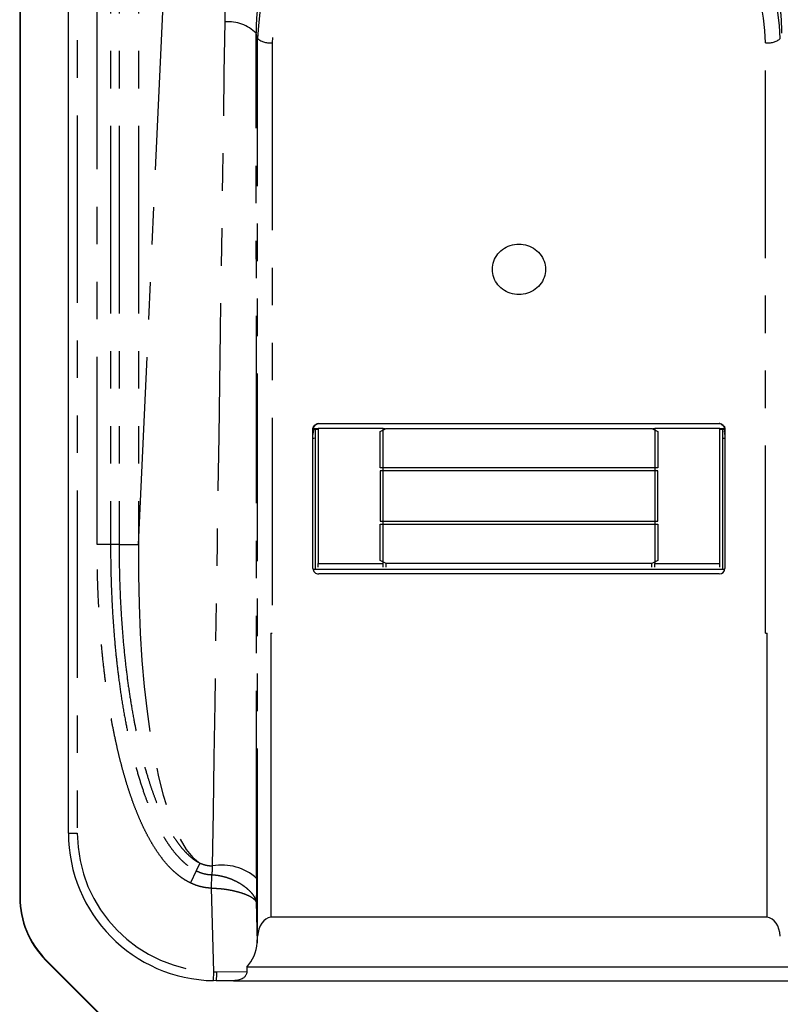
# Model space of a CAD drawing. Extents: x 5 to 844, y 5 to 589.
# Tile 8 of 25: x 45 to 71, y 484 to 518. Entities that reach past the tile are written whole.
import ezdxf

# ---------------------------------------------------------------- set-up
doc = ezdxf.new("R2010")
doc.units = 0
doc.linetypes.add('SLD-DURCHGEHEND', pattern=[0])
doc.linetypes.add('SLD-PHANTOM', pattern=[12.7, 6.35, -1.27, 1.27, -1.27, 1.27, -1.27])
doc.layers.get('0').update_dxf_attribs({"linetype": 'CONTINUOUS'})

msp = doc.modelspace()

# ---------------------------------------------------------------- linework, layer by layer
at = {"color": 7, "linetype": 'SLD-DURCHGEHEND'}
for p, q in [((44.822, 529.289), (44.822, 487.931)), ((44.836, 529.289), (44.836, 487.931)), ((46.472, 490.11), (46.472, 527.11)), ((54.747, 499.071), (54.747, 503.778)), ((54.922, 503.79), (54.749, 503.79)), ((54.922, 503.786), (54.822, 503.786)), ((54.822, 503.776), (54.822, 499.035)), ((54.922, 503.776), (54.822, 503.776)), ((54.922, 503.805), (54.922, 499.24)), ((57.122, 503.805), (54.922, 503.805)), ((54.947, 503.978), (68.497, 503.978)), ((57.022, 503.71), (57.222, 503.805)), ((57.122, 499.24), (57.122, 503.805)), ((57.191, 503.79), (57.122, 503.79)), ((57.182, 503.786), (57.122, 503.786)), ((57.162, 503.776), (57.122, 503.776)), ((57.222, 503.805), (66.222, 503.805)), ((66.222, 503.805), (66.422, 503.71)), ((66.322, 503.79), (66.253, 503.79)), ((66.322, 503.786), (66.262, 503.786)), ((66.322, 503.776), (66.282, 503.776)), ((66.322, 503.805), (66.322, 499.24)), ((68.522, 503.805), (66.322, 503.805)), ((68.522, 499.24), (68.522, 503.805)), ((68.695, 503.79), (68.522, 503.79)), ((68.622, 503.786), (68.522, 503.786)), ((68.622, 503.776), (68.522, 503.776)), ((68.622, 499.035), (68.622, 503.776)), ((68.697, 503.778), (68.697, 499.071)), ((57.022, 502.473), (57.022, 503.71)), ((66.422, 503.71), (66.422, 502.473)), ((66.422, 502.473), (57.022, 502.473)), ((57.022, 502.378), (57.022, 500.666)), ((66.422, 502.378), (57.022, 502.378)), ((66.422, 500.666), (66.422, 502.378)), ((57.022, 500.666), (66.422, 500.666)), ((57.022, 500.571), (66.422, 500.571)), ((57.022, 499.335), (57.022, 500.571)), ((66.422, 500.571), (66.422, 499.335)), ((54.922, 499.116), (54.922, 499.24)), ((54.922, 499.24), (57.122, 499.24)), ((57.222, 499.24), (57.022, 499.335)), ((57.122, 499.116), (57.122, 499.24)), ((66.222, 499.24), (57.222, 499.24)), ((57.222, 499.116), (57.222, 499.24)), ((66.422, 499.335), (66.222, 499.24)), ((66.222, 499.116), (66.222, 499.24)), ((66.322, 499.116), (66.322, 499.24)), ((66.322, 499.24), (68.522, 499.24)), ((68.522, 499.116), (68.522, 499.24)), ((68.693, 499.035), (54.751, 499.035)), ((68.497, 498.881), (54.947, 498.881)), ((53.322, 496.879), (53.322, 487.263)), ((53.322, 496.879), (53.373, 496.879)), ((70.071, 496.879), (70.122, 496.879)), ((70.122, 487.263), (70.122, 496.879)), ((53.322, 487.267), (70.122, 487.267)), ((52.86, 486.387), (52.875, 486.617)), ((45.701, 485.81), (48.406, 483.104)), ((45.711, 485.82), (48.416, 483.114)), ((52.506, 485.564), (52.51, 485.416)), ((70.938, 485.564), (52.506, 485.564)), ((51.472, 485.11), (51.386, 485.111)), ((52.055, 485.11), (51.472, 485.11)), ((52.055, 485.11), (71.389, 485.11))]:
    msp.add_line(p, q, dxfattribs=at)
at = {"color": 7, "linetype": 'SLD-PHANTOM'}
for p, q in [((46.772, 527.11), (46.772, 490.11)), ((47.443, 499.883), (47.443, 526.75)), ((47.898, 526.75), (47.898, 499.883)), ((48.186, 526.75), (48.186, 499.883)), ((48.843, 526.75), (48.843, 499.883)), ((48.843, 499.883), (49.953, 524.184)), ((52.875, 517.012), (52.824, 517.19)), ((52.875, 486.617), (52.875, 517.012)), ((53.373, 516.871), (53.373, 496.879)), ((70.071, 496.879), (70.071, 516.871)), ((54.822, 503.786), (54.822, 503.776)), ((68.622, 503.776), (68.622, 503.786)), ((68.672, 503.748), (68.681, 503.734)), ((54.747, 503.655), (54.758, 503.719)), ((54.763, 503.734), (54.771, 503.748)), ((47.898, 499.883), (47.443, 499.883)), ((48.186, 499.883), (47.898, 499.883)), ((48.186, 499.883), (48.843, 499.883)), ((46.472, 490.11), (46.772, 490.11)), ((50.924, 489.09), (50.798, 488.831)), ((50.798, 488.831), (50.599, 488.422)), ((51.315, 488.242), (51.327, 488.697)), ((51.315, 488.242), (51.326, 488.697)), ((51.326, 488.697), (51.327, 488.697)), ((51.391, 485.411), (51.315, 488.242)), ((51.315, 488.242), (51.315, 488.242)), ((44.836, 487.931), (44.822, 487.931)), ((52.823, 487.779), (52.86, 486.387)), ((45.711, 485.82), (45.701, 485.81)), ((51.492, 485.411), (52.51, 485.416)), ((51.386, 485.111), (51.391, 485.411)), ((51.391, 485.411), (51.492, 485.411))]:
    msp.add_line(p, q, dxfattribs=at)
at = {"color": 7, "linetype": 'SLD-DURCHGEHEND', "flags": 128}
for points in [[(61.722, 510.051), (61.796, 510.048), (61.87, 510.039), (61.943, 510.025), (62.014, 510.004), (62.084, 509.979), (62.15, 509.948), (62.214, 509.911), (62.275, 509.87), (62.332, 509.825), (62.384, 509.775), (62.432, 509.721), (62.476, 509.663), (62.514, 509.602), (62.546, 509.539), (62.573, 509.473), (62.595, 509.405), (62.61, 509.336), (62.619, 509.265), (62.622, 509.195), (62.619, 509.124), (62.61, 509.054), (62.595, 508.985), (62.573, 508.917), (62.546, 508.851), (62.514, 508.787), (62.476, 508.727), (62.432, 508.669), (62.384, 508.615), (62.332, 508.565), (62.275, 508.519), (62.214, 508.478), (62.15, 508.442), (62.084, 508.411), (62.014, 508.385), (61.943, 508.365), (61.87, 508.351), (61.796, 508.342), (61.722, 508.339), (61.648, 508.342), (61.574, 508.351), (61.501, 508.365), (61.43, 508.385), (61.361, 508.411), (61.294, 508.442), (61.23, 508.478), (61.169, 508.519), (61.113, 508.565), (61.06, 508.615), (61.012, 508.669), (60.969, 508.727), (60.931, 508.787), (60.898, 508.851), (60.871, 508.917), (60.85, 508.985), (60.834, 509.054), (60.825, 509.124), (60.822, 509.195), (60.825, 509.265), (60.834, 509.336), (60.85, 509.405), (60.871, 509.473), (60.898, 509.539), (60.931, 509.602), (60.969, 509.663), (61.012, 509.721), (61.06, 509.775), (61.113, 509.825), (61.169, 509.87), (61.23, 509.911), (61.294, 509.948), (61.361, 509.979), (61.43, 510.004), (61.501, 510.025), (61.574, 510.039), (61.648, 510.048), (61.722, 510.051)], [(54.771, 503.779), (54.787, 503.783), (54.822, 503.786)], [(68.622, 503.786), (68.657, 503.783), (68.674, 503.779)]]:
    msp.add_lwpolyline(points, dxfattribs=at)
at = {"color": 7, "linetype": 'SLD-PHANTOM'}
for centre, radius, start, end in [((61.722, 516.656), 8.855, 2.3043, 177.6957), ((61.722, 516.533), 8.356, 2.3135, 177.6865), ((51.882, 516.242), 1.336, 45.1795, 94.6674), ((53.276, 517.478), 0.615, 229.2888, 279.091), ((70.169, 517.478), 0.615, 260.909, 310.7112), ((54.947, 503.655), 0.2, 156.7344, 161.1588), ((51.472, 490.11), 4.7, 180, 269.0171), ((51.664, 487.259), 1.766, 48.1339, 100.1799), ((50.251, 485.343), 1.243, 349.206, 3.1281)]:
    msp.add_arc(centre, radius, start, end, dxfattribs=at)
at = {"color": 7, "linetype": 'SLD-DURCHGEHEND'}
for centre, radius, start, end in [((54.822, 503.268), 0.209, 89.9568, 111.0141), ((68.622, 503.268), 0.209, 68.9859, 90.0432), ((54.942, 499.076), 0.195, 181.414, 271.46), ((68.502, 499.076), 0.195, 268.658, 358.468), ((53.373, 498.49), 1.611, 268.2006, 270.0017), ((70.072, 498.49), 1.611, 269.9983, 271.7994), ((51.472, 490.11), 5, 180, 269.0171), ((47.822, 487.931), 3, 180, 225), ((47.822, 487.931), 2.986, 180, 225)]:
    msp.add_arc(centre, radius, start, end, dxfattribs=at)
at = {"color": 7, "linetype": 'SLD-PHANTOM'}
for centre, major_axis, ratio, start_param, end_param in [((50.954, 481.05), (1.525, 98.876), 0.00279, 4.792895, 5.090785), ((52.448, 481.09), (0.029, 98.902), 0.00397, 4.788132, 5.086022), ((51.892, 501.596), (0.577, 12.635), 0.237196, 1.717644, 3.009054)]:
    msp.add_ellipse(centre, major_axis=major_axis, ratio=ratio, start_param=start_param, end_param=end_param, dxfattribs=at)
at = {"color": 7, "linetype": 'SLD-DURCHGEHEND'}
for centre, major_axis, ratio, start_param, end_param in [((53.373, 486.555), (0, 0.711), 0.702828, 0.101455, 1.48353), ((70.071, 486.555), (0, 0.711), 0.702828, 4.799655, 6.18173), ((51.362, 486.504), (1.477, -0.288), 0.93463, 5.758998, 6.40574)]:
    msp.add_ellipse(centre, major_axis=major_axis, ratio=ratio, start_param=start_param, end_param=end_param, dxfattribs=at)
at = {"color": 7, "linetype": 'SLD-PHANTOM'}
for points, knots in [([(51.773, 517.574), (51.776, 517.703), (51.782, 517.962), (51.805, 518.349), (51.838, 518.735), (51.882, 519.12), (51.937, 519.502), (52.003, 519.883), (52.081, 520.261), (52.175, 520.66), (52.289, 521.08), (52.422, 521.51), (52.568, 521.93), (52.725, 522.338), (52.842, 522.608), (52.9, 522.743)], [0, 0, 0, 0, 0.0723964, 0.1449103, 0.2174242, 0.2901285, 0.362833, 0.4357272, 0.5086214, 0.5816325, 0.6680187, 0.7545037, 0.8363307, 0.9181804, 1, 1, 1, 1]), ([(70.544, 522.743), (70.6, 522.614), (70.712, 522.357), (70.862, 521.967), (70.991, 521.603), (71.099, 521.264), (71.191, 520.952), (71.279, 520.619), (71.363, 520.264), (71.44, 519.888), (71.506, 519.509), (71.561, 519.127), (71.606, 518.742), (71.639, 518.355), (71.662, 517.965), (71.668, 517.704), (71.671, 517.574)], [0, 0, 0, 0, 0.078045, 0.156117, 0.234169, 0.295539, 0.356909, 0.418371, 0.49077, 0.563284, 0.635799, 0.708501, 0.781203, 0.854096, 0.926988, 1, 1, 1, 1]), ([(54.171, 521.572), (54.111, 521.477), (53.99, 521.288), (53.824, 521), (53.669, 520.707), (53.525, 520.408), (53.393, 520.104), (53.275, 519.797), (53.17, 519.487), (53.08, 519.175), (53.002, 518.859), (52.938, 518.536), (52.887, 518.207), (52.851, 517.87), (52.828, 517.531), (52.826, 517.304), (52.824, 517.19)], [0, 0, 0, 0, 0.070731, 0.141495, 0.212232, 0.284022, 0.35584, 0.427631, 0.498149, 0.568724, 0.639296, 0.709809, 0.782323, 0.854906, 0.927488, 1, 1, 1, 1]), ([(70.62, 517.19), (70.619, 517.3), (70.616, 517.522), (70.595, 517.851), (70.561, 518.178), (70.512, 518.505), (70.448, 518.832), (70.37, 519.157), (70.277, 519.478), (70.171, 519.792), (70.053, 520.099), (69.923, 520.4), (69.781, 520.697), (69.625, 520.992), (69.456, 521.284), (69.334, 521.476), (69.273, 521.572)], [0, 0, 0, 0, 0.070478, 0.141021, 0.211564, 0.282044, 0.354591, 0.427202, 0.499817, 0.572369, 0.643123, 0.713904, 0.784657, 0.85643, 0.928233, 1, 1, 1, 1]), ([(68.681, 503.734), (68.685, 503.721), (68.694, 503.695), (68.696, 503.668), (68.697, 503.655)], [0, 0, 0, 0, 0.495224, 1, 1, 1, 1]), ([(50.599, 488.422), (50.562, 488.441), (50.467, 488.489), (50.321, 488.582), (50.163, 488.701), (50.013, 488.833), (49.855, 488.992), (49.69, 489.183), (49.524, 489.405), (49.371, 489.638), (49.222, 489.89), (49.078, 490.161), (48.938, 490.455), (48.808, 490.759), (48.684, 491.076), (48.568, 491.401), (48.456, 491.744), (48.35, 492.101), (48.25, 492.471), (48.158, 492.844), (48.065, 493.254), (47.973, 493.702), (47.882, 494.206), (47.798, 494.728), (47.719, 495.296), (47.648, 495.893), (47.579, 496.587), (47.52, 497.355), (47.475, 498.195), (47.448, 499.038), (47.444, 499.601), (47.443, 499.883)], [0, 0, 0, 0, 0.010009, 0.02601, 0.042185, 0.058364, 0.074673, 0.097145, 0.119777, 0.142413, 0.165156, 0.191282, 0.217411, 0.244693, 0.271977, 0.300472, 0.328969, 0.36019, 0.391439, 0.422689, 0.453961, 0.494187, 0.534413, 0.578931, 0.62345, 0.674526, 0.725603, 0.793916, 0.86253, 0.931249, 1, 1, 1, 1]), ([(47.898, 499.883), (47.899, 499.609), (47.903, 499.061), (47.929, 498.24), (47.972, 497.419), (48.029, 496.666), (48.096, 495.98), (48.173, 495.328), (48.27, 494.643), (48.386, 493.96), (48.499, 493.396), (48.614, 492.89), (48.736, 492.407), (48.888, 491.881), (49.036, 491.438), (49.171, 491.076), (49.292, 490.781), (49.41, 490.52), (49.523, 490.294), (49.631, 490.092), (49.753, 489.886), (49.89, 489.677), (50.04, 489.475), (50.184, 489.307), (50.32, 489.17), (50.442, 489.061), (50.573, 488.961), (50.692, 488.885), (50.77, 488.845), (50.798, 488.831)], [0, 0, 0, 0, 0.06974, 0.139542, 0.209376, 0.27928, 0.332078, 0.384897, 0.446641, 0.508383, 0.561379, 0.593093, 0.640709, 0.688323, 0.732511, 0.75964, 0.786775, 0.813899, 0.832515, 0.85113, 0.872305, 0.89357, 0.91483, 0.936231, 0.950041, 0.96395, 0.977856, 0.991907, 1, 1, 1, 1]), ([(48.186, 499.883), (48.188, 499.618), (48.191, 499.088), (48.215, 498.295), (48.255, 497.501), (48.314, 496.709), (48.387, 495.959), (48.474, 495.252), (48.571, 494.588), (48.677, 493.98), (48.787, 493.429), (48.899, 492.933), (49.026, 492.442), (49.156, 491.995), (49.287, 491.594), (49.417, 491.236), (49.55, 490.912), (49.682, 490.62), (49.812, 490.36), (49.954, 490.107), (50.098, 489.882), (50.242, 489.685), (50.384, 489.515), (50.524, 489.373), (50.659, 489.257), (50.786, 489.164), (50.878, 489.115), (50.924, 489.09)], [0, 0, 0, 0, 0.069351, 0.138729, 0.208111, 0.277478, 0.346822, 0.405461, 0.464108, 0.522742, 0.567074, 0.611422, 0.655762, 0.700082, 0.733273, 0.766471, 0.799655, 0.825008, 0.850389, 0.87575, 0.901076, 0.920368, 0.939673, 0.958939, 0.972629, 0.986339, 1, 1, 1, 1]), ([(50.924, 489.09), (50.975, 489.071), (51.05, 489.042), (51.156, 489.017), (51.248, 489.002), (51.313, 488.999), (51.351, 488.997)], [0, 0, 0, 0, 0.367012, 0.553519, 0.741047, 1, 1, 1, 1]), ([(50.798, 488.831), (50.837, 488.813), (50.916, 488.777), (51.044, 488.736), (51.181, 488.706), (51.278, 488.7), (51.326, 488.697)], [0, 0, 0, 0, 0.234778, 0.471601, 0.733932, 1, 1, 1, 1]), ([(51.326, 488.697), (51.329, 488.709), (51.335, 488.733), (51.342, 488.785), (51.347, 488.847), (51.351, 488.918), (51.351, 488.971), (51.351, 488.997)], [0, 0, 0, 0, 0.190146, 0.389847, 0.595375, 0.794727, 1, 1, 1, 1]), ([(51.315, 488.242), (51.249, 488.246), (51.149, 488.252), (51.018, 488.276), (50.898, 488.305), (50.756, 488.35), (50.651, 488.398), (50.599, 488.422)], [0, 0, 0, 0, 0.266042, 0.401045, 0.536051, 0.766966, 1, 1, 1, 1]), ([(51.327, 488.697), (51.364, 488.695), (51.437, 488.691), (51.546, 488.676), (51.655, 488.655), (51.763, 488.628), (51.877, 488.593), (51.996, 488.548), (52.118, 488.493), (52.234, 488.432), (52.344, 488.364), (52.444, 488.293), (52.535, 488.218), (52.616, 488.141), (52.684, 488.064), (52.738, 487.988), (52.779, 487.916), (52.803, 487.858), (52.814, 487.819), (52.819, 487.799), (52.821, 487.789), (52.822, 487.785), (52.822, 487.782), (52.823, 487.78), (52.823, 487.779)], [0, 0, 0, 0, 0.048379, 0.096801, 0.145499, 0.195061, 0.24492, 0.306017, 0.367677, 0.431135, 0.495221, 0.55894, 0.623275, 0.689556, 0.756501, 0.818318, 0.88065, 0.939897, 0.969439, 0.984401, 0.992025, 0.995252, 0.996188, 1, 1, 1, 1]), ([(52.842, 488.574), (52.842, 488.522), (52.842, 488.418), (52.84, 488.267), (52.837, 488.12), (52.833, 487.99), (52.828, 487.876), (52.825, 487.811), (52.823, 487.779)], [0, 0, 0, 0, 0.1751702, 0.3515566, 0.5317787, 0.7133259, 0.8566629, 1, 1, 1, 1]), ([(51.315, 488.242), (51.352, 488.242), (51.425, 488.24), (51.535, 488.234), (51.645, 488.225), (51.753, 488.212), (51.869, 488.195), (51.988, 488.173), (52.111, 488.146), (52.229, 488.116), (52.337, 488.083), (52.436, 488.048), (52.524, 488.012), (52.603, 487.975), (52.671, 487.936), (52.728, 487.897), (52.772, 487.858), (52.799, 487.826), (52.813, 487.803), (52.818, 487.791), (52.821, 487.785), (52.822, 487.782), (52.822, 487.78), (52.823, 487.779), (52.823, 487.779)], [0, 0, 0, 0, 0.048012, 0.096237, 0.144764, 0.194214, 0.24397, 0.305451, 0.367481, 0.431206, 0.495499, 0.556788, 0.618556, 0.681823, 0.745604, 0.807649, 0.870176, 0.933374, 0.965821, 0.98248, 0.991023, 0.995293, 0.996221, 1, 1, 1, 1])]:
    msp.add_open_spline(points, degree=3, knots=knots, dxfattribs=at)
at = {"color": 7, "linetype": 'SLD-DURCHGEHEND'}
for points, knots in [([(54.747, 503.778), (54.749, 503.798), (54.752, 503.839), (54.78, 503.893), (54.818, 503.933), (54.86, 503.96), (54.903, 503.975), (54.932, 503.977), (54.947, 503.978)], [0, 0, 0, 0, 0.197912, 0.393945, 0.576915, 0.724615, 0.860282, 1, 1, 1, 1]), ([(54.947, 503.978), (54.947, 503.978), (54.93, 503.973), (54.901, 503.963), (54.864, 503.943), (54.832, 503.918), (54.8, 503.887), (54.776, 503.852), (54.761, 503.824), (54.752, 503.802), (54.75, 503.794), (54.749, 503.79)], [0, 0, 0, 0, 0.006838, 0.201134, 0.313566, 0.425941, 0.586862, 0.713043, 0.808349, 0.904197, 1, 1, 1, 1]), ([(68.497, 503.978), (68.516, 503.977), (68.554, 503.973), (68.607, 503.948), (68.648, 503.912), (68.677, 503.87), (68.693, 503.826), (68.696, 503.794), (68.697, 503.778)], [0, 0, 0, 0, 0.176351, 0.357031, 0.537357, 0.6927, 0.842516, 1, 1, 1, 1]), ([(68.695, 503.79), (68.694, 503.794), (68.691, 503.802), (68.683, 503.824), (68.668, 503.853), (68.643, 503.888), (68.611, 503.919), (68.578, 503.944), (68.542, 503.964), (68.515, 503.974), (68.498, 503.978), (68.497, 503.978)], [0, 0, 0, 0, 0.096779, 0.193603, 0.288755, 0.417877, 0.57957, 0.693149, 0.809902, 0.991959, 1, 1, 1, 1]), ([(54.771, 503.702), (54.77, 503.701), (54.761, 503.687), (54.751, 503.655), (54.748, 503.624), (54.747, 503.608)], [0, 0, 0, 0, 0.025127, 0.508496, 1, 1, 1, 1]), ([(68.697, 503.608), (68.696, 503.629), (68.694, 503.662), (68.677, 503.691), (68.671, 503.702)], [0, 0, 0, 0, 0.626554, 1, 1, 1, 1]), ([(52.51, 485.416), (52.509, 485.403), (52.509, 485.376), (52.499, 485.336), (52.482, 485.299), (52.458, 485.262), (52.425, 485.226), (52.379, 485.189), (52.321, 485.158), (52.244, 485.13), (52.155, 485.113), (52.088, 485.111), (52.055, 485.11)], [0, 0, 0, 0, 0.066322, 0.132664, 0.198724, 0.264828, 0.350666, 0.436613, 0.554664, 0.672918, 0.836313, 1, 1, 1, 1])]:
    msp.add_open_spline(points, degree=3, knots=knots, dxfattribs=at)

doc.saveas('drawing.dxf')
